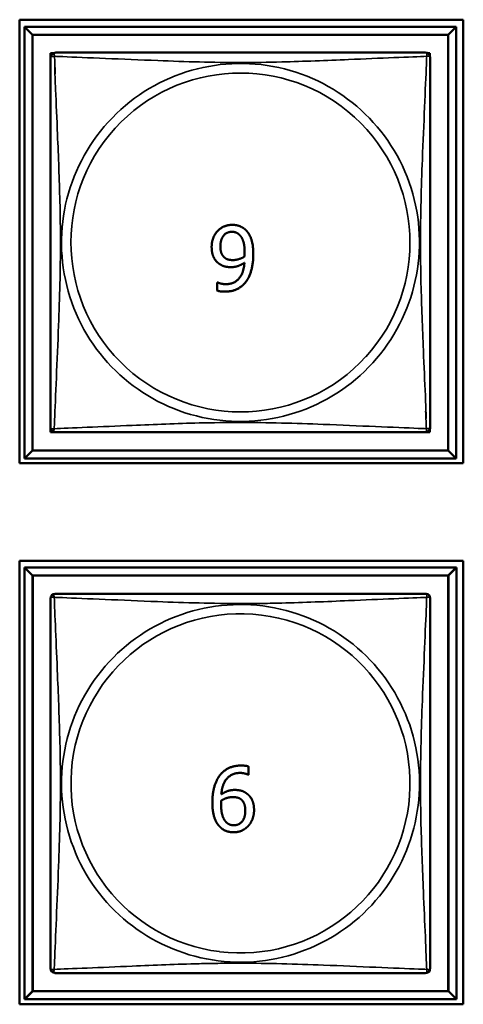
# Model space of a CAD drawing. Header units: inches. Extents: x -32 to 29.2, y -14.4 to 22.6.
# Tile 215 of 256: x -2.336 to -1.784, y -2.86 to -1.634. Entities that reach past the tile are written whole.
import ezdxf

# ---------------------------------------------------------------- set-up
doc = ezdxf.new("R2010")
doc.units = ezdxf.units.IN
doc.header["$MEASUREMENT"] = 0
doc.layers.add('Visible (ANSI)', color=7, linetype='Continuous', lineweight=50)
doc.layers.add('Visible Narrow (ANSI)', color=7, linetype='Continuous', lineweight=35)

msp = doc.modelspace()

# ---------------------------------------------------------------- linework, layer by layer
at = {"layer": 'Visible (ANSI)'}
for p, q in [((-2.3363, -2.186), (-2.3363, -1.6336)), ((-2.3363, -1.6336), (-1.7838, -1.6336)), ((-2.3302, -1.6426), (-1.7928, -1.6426)), ((-2.3204, -1.6524), (-2.3302, -1.6426)), ((-2.3302, -2.18), (-2.3302, -1.6426)), ((-1.7928, -1.6426), (-1.8027, -1.6524)), ((-1.7928, -1.6426), (-1.7928, -2.18)), ((-1.7838, -1.6336), (-1.7838, -2.186)), ((-2.3204, -1.6524), (-1.8027, -1.6524)), ((-2.3204, -2.1702), (-2.3204, -1.6524)), ((-1.8027, -1.6524), (-1.8027, -2.1702)), ((-2.2978, -1.6809), (-2.2978, -1.6751)), ((-2.2978, -1.6751), (-2.2937, -1.6751)), ((-1.8286, -1.6751), (-1.8253, -1.6751)), ((-1.8253, -1.6751), (-1.8253, -1.6784)), ((-2.0902, -1.9711), (-2.0902, -1.9608)), ((-2.0902, -1.9608), (-2.0897, -1.9608)), ((-2.2978, -2.1475), (-2.2978, -2.1417)), ((-1.8253, -2.1433), (-1.8253, -2.1475)), ((-2.2919, -2.1475), (-2.2978, -2.1475)), ((-1.8253, -2.1475), (-1.8312, -2.1475)), ((-2.3204, -2.1702), (-2.3302, -2.18)), ((-1.8027, -2.1702), (-2.3204, -2.1702)), ((-1.8027, -2.1702), (-1.7928, -2.18)), ((-1.7928, -2.18), (-2.3302, -2.18)), ((-1.7838, -2.186), (-2.3363, -2.186)), ((-2.3363, -2.86), (-2.3363, -2.3076)), ((-2.3363, -2.3076), (-1.7838, -2.3076)), ((-2.3302, -2.3161), (-1.7928, -2.3161)), ((-2.3204, -2.3259), (-2.3302, -2.3161)), ((-2.3302, -2.8535), (-2.3302, -2.3161)), ((-1.7928, -2.3161), (-1.8027, -2.3259)), ((-1.7924, -2.3161), (-1.8023, -2.326)), ((-1.7928, -2.3161), (-1.7924, -2.3161)), ((-1.7928, -2.3161), (-1.7928, -2.3161)), ((-1.7924, -2.3161), (-1.7924, -2.8535)), ((-1.7838, -2.3076), (-1.7838, -2.86)), ((-2.3204, -2.3259), (-1.8027, -2.3259)), ((-2.3204, -2.8437), (-2.3204, -2.3259)), ((-2.32, -2.326), (-1.8023, -2.326)), ((-2.32, -2.8437), (-2.32, -2.326)), ((-1.8027, -2.3259), (-1.8027, -2.8437)), ((-1.8023, -2.326), (-1.8023, -2.8437)), ((-2.0513, -2.574), (-2.0518, -2.574)), ((-2.0513, -2.5637), (-2.0513, -2.574)), ((-2.3204, -2.8437), (-2.3302, -2.8535)), ((-2.32, -2.8437), (-2.3298, -2.8535)), ((-1.8027, -2.8437), (-2.3204, -2.8437)), ((-1.8023, -2.8437), (-2.32, -2.8437)), ((-1.8023, -2.8437), (-1.7924, -2.8535)), ((-2.3298, -2.8535), (-2.3302, -2.8535)), ((-1.7924, -2.8535), (-2.3298, -2.8535)), ((-2.3298, -2.8535), (-2.3298, -2.8535)), ((-1.7838, -2.86), (-2.3363, -2.86))]:
    msp.add_line(p, q, dxfattribs=at)
for centre, start, end in [((-2.2919, -1.681), 134.7249, 180), ((-2.2914, -1.6805), 90, 140.6176), ((-1.8308, -1.6805), 0, 90), ((-2.2919, -2.1416), 180, 270), ((-1.8312, -2.1416), 270, 320.6176), ((-1.8308, -2.1412), 314.7249, 360), ((-2.2919, -2.3545), 90, 180), ((-1.8312, -2.3545), 80.8649, 90), ((-1.8308, -2.3545), 0, 84.8629), ((-2.2919, -2.8151), 180, 264.8629), ((-1.8308, -2.8152), 270, 360), ((-2.2914, -2.8152), 260.8649, 270)]:
    msp.add_arc(centre, 0.00591, start, end, dxfattribs=at)
for points in [[(-1.8308, -1.6746), (-1.8314, -1.6746), (-1.8341, -1.6746), (-1.8385, -1.6746), (-1.8466, -1.6746), (-1.8605, -1.6746), (-1.8767, -1.6746), (-1.8928, -1.6746), (-1.911, -1.6746), (-1.9296, -1.6746), (-1.956, -1.6746), (-1.9833, -1.6746), (-2.0104, -1.6746), (-2.0273, -1.6746), (-2.0442, -1.6746), (-2.0611, -1.6746), (-2.095, -1.6746), (-2.1288, -1.6746), (-2.1625, -1.6746), (-2.2045, -1.6746), (-2.2485, -1.6746), (-2.274, -1.6746), (-2.2841, -1.6746), (-2.2905, -1.6746), (-2.2914, -1.6746)], [(-2.2978, -1.681), (-2.2978, -1.6816), (-2.2978, -1.6843), (-2.2978, -1.6887), (-2.2978, -1.6968), (-2.2978, -1.7107), (-2.2978, -1.7269), (-2.2978, -1.743), (-2.2978, -1.7612), (-2.2978, -1.7798), (-2.2978, -1.8062), (-2.2978, -1.8335), (-2.2978, -1.8605), (-2.2978, -1.8774), (-2.2978, -1.8944), (-2.2978, -1.9113), (-2.2978, -1.9451), (-2.2978, -1.979), (-2.2978, -2.0127), (-2.2978, -2.0547), (-2.2978, -2.0986), (-2.2978, -2.1242), (-2.2978, -2.1343), (-2.2978, -2.1407), (-2.2978, -2.1416)], [(-1.8249, -2.1412), (-1.8249, -2.1406), (-1.8249, -2.1379), (-1.8249, -2.1335), (-1.8249, -2.1253), (-1.8249, -2.1114), (-1.8249, -2.0953), (-1.8249, -2.0791), (-1.8249, -2.0609), (-1.8249, -2.0423), (-1.8249, -2.016), (-1.8249, -1.9887), (-1.8249, -1.9616), (-1.8249, -1.9447), (-1.8249, -1.9278), (-1.8249, -1.9108), (-1.8249, -1.877), (-1.8249, -1.8431), (-1.8249, -1.8094), (-1.8249, -1.7674), (-1.8249, -1.7235), (-1.8249, -1.6979), (-1.8249, -1.6879), (-1.8249, -1.6815), (-1.8249, -1.6805)], [(-2.2919, -2.1475), (-2.2913, -2.1475), (-2.2885, -2.1475), (-2.2841, -2.1475), (-2.276, -2.1475), (-2.2621, -2.1475), (-2.246, -2.1475), (-2.2298, -2.1475), (-2.2116, -2.1475), (-2.193, -2.1475), (-2.1667, -2.1475), (-2.1394, -2.1475), (-2.1123, -2.1475), (-2.0954, -2.1475), (-2.0785, -2.1475), (-2.0615, -2.1475), (-2.0277, -2.1475), (-1.9938, -2.1475), (-1.9601, -2.1475), (-1.9181, -2.1475), (-1.8742, -2.1475), (-1.8486, -2.1475), (-1.8386, -2.1475), (-1.8322, -2.1475), (-1.8312, -2.1475)], [(-2.2978, -2.3545), (-2.2978, -2.3551), (-2.2978, -2.3578), (-2.2978, -2.3622), (-2.2978, -2.3703), (-2.2978, -2.3842), (-2.2978, -2.4004), (-2.2978, -2.4165), (-2.2978, -2.4347), (-2.2978, -2.4533), (-2.2978, -2.4797), (-2.2978, -2.507), (-2.2978, -2.534), (-2.2978, -2.5509), (-2.2978, -2.5679), (-2.2978, -2.5848), (-2.2978, -2.6186), (-2.2978, -2.6525), (-2.2978, -2.6862), (-2.2978, -2.7282), (-2.2978, -2.7721), (-2.2978, -2.7977), (-2.2978, -2.8078), (-2.2978, -2.8142), (-2.2978, -2.8151)], [(-1.8312, -2.3486), (-1.8318, -2.3486), (-1.8345, -2.3486), (-1.8389, -2.3486), (-1.847, -2.3486), (-1.861, -2.3486), (-1.8771, -2.3486), (-1.8932, -2.3486), (-1.9114, -2.3486), (-1.9301, -2.3486), (-1.9564, -2.3486), (-1.9837, -2.3486), (-2.0108, -2.3486), (-2.0277, -2.3486), (-2.0446, -2.3486), (-2.0615, -2.3486), (-2.0954, -2.3486), (-2.1292, -2.3486), (-2.1629, -2.3486), (-2.2049, -2.3486), (-2.2489, -2.3486), (-2.2744, -2.3486), (-2.2845, -2.3486), (-2.2909, -2.3486), (-2.2919, -2.3486)], [(-1.8249, -2.8152), (-1.8249, -2.8146), (-1.8249, -2.8119), (-1.8249, -2.8075), (-1.8249, -2.7993), (-1.8249, -2.7854), (-1.8249, -2.7693), (-1.8249, -2.7531), (-1.8249, -2.7349), (-1.8249, -2.7163), (-1.8249, -2.69), (-1.8249, -2.6627), (-1.8249, -2.6356), (-1.8249, -2.6187), (-1.8249, -2.6018), (-1.8249, -2.5848), (-1.8249, -2.551), (-1.8249, -2.5171), (-1.8249, -2.4834), (-1.8249, -2.4414), (-1.8249, -2.3975), (-1.8249, -2.3719), (-1.8249, -2.3619), (-1.8249, -2.3555), (-1.8249, -2.3545)], [(-2.2914, -2.8211), (-2.2909, -2.8211), (-2.2881, -2.8211), (-2.2837, -2.8211), (-2.2756, -2.8211), (-2.2617, -2.8211), (-2.2456, -2.8211), (-2.2294, -2.8211), (-2.2112, -2.8211), (-2.1926, -2.8211), (-2.1662, -2.8211), (-2.139, -2.8211), (-2.1119, -2.8211), (-2.095, -2.8211), (-2.078, -2.8211), (-2.0611, -2.8211), (-2.0273, -2.8211), (-1.9934, -2.8211), (-1.9597, -2.8211), (-1.9177, -2.8211), (-1.8738, -2.8211), (-1.8482, -2.8211), (-1.8382, -2.8211), (-1.8318, -2.8211), (-1.8308, -2.8211)]]:
    msp.add_open_spline(points, degree=3, knots=[0.325731, 0.325731, 0.325731, 0.325731, 0.404774, 0.404774, 0.404774, 0.550532, 0.550532, 0.550532, 0.69629, 0.69629, 0.69629, 0.902598, 0.902598, 0.902598, 1.03154, 1.03154, 1.03154, 1.289425, 1.289425, 1.289425, 1.610774, 1.610774, 1.610774, 1.73735, 1.73735, 1.73735, 1.73735], dxfattribs=at)
for points in [[(-2.0972, -1.9167), (-2.0972, -1.9105), (-2.0932, -1.9003), (-2.0897, -1.8966)], [(-2.0897, -1.8966), (-2.0863, -1.893), (-2.0767, -1.8891), (-2.0718, -1.8891)], [(-2.0863, -1.9162), (-2.0863, -1.9073), (-2.0784, -1.8978), (-2.0718, -1.8978)], [(-2.0718, -1.8891), (-2.0662, -1.8891), (-2.0573, -1.8928), (-2.054, -1.8963)], [(-2.0718, -1.8978), (-2.069, -1.8978), (-2.0641, -1.8998), (-2.0618, -1.9024)], [(-2.054, -1.8963), (-2.0498, -1.9007), (-2.0453, -1.9149), (-2.0453, -1.9259)], [(-2.0618, -1.9024), (-2.0591, -1.9052), (-2.0561, -1.9154), (-2.0561, -1.9235)], [(-2.0885, -1.9371), (-2.0928, -1.9338), (-2.0972, -1.9238), (-2.0972, -1.9167)], [(-2.0808, -1.9302), (-2.0837, -1.9278), (-2.0863, -1.9213), (-2.0863, -1.9162)], [(-2.0561, -1.9235), (-2.0561, -1.9251), (-2.0563, -1.9278), (-2.0563, -1.9286)], [(-2.0731, -1.9418), (-2.0775, -1.9418), (-2.0848, -1.9399), (-2.0885, -1.9371)], [(-2.0707, -1.933), (-2.0736, -1.933), (-2.0788, -1.9319), (-2.0808, -1.9302)], [(-2.0797, -1.963), (-2.0692, -1.963), (-2.0572, -1.9491), (-2.0564, -1.9363)], [(-2.0564, -1.9363), (-2.0607, -1.9392), (-2.0685, -1.9418), (-2.0731, -1.9418)], [(-2.0563, -1.9286), (-2.0593, -1.9306), (-2.0672, -1.933), (-2.0707, -1.933)], [(-2.0453, -1.9259), (-2.0453, -1.9358), (-2.0498, -1.9536), (-2.0541, -1.9595)], [(-2.0897, -1.9608), (-2.0884, -1.9616), (-2.0826, -1.963), (-2.0797, -1.963)], [(-2.0541, -1.9595), (-2.0587, -1.9657), (-2.0717, -1.9723), (-2.0812, -1.9723)], [(-2.0812, -1.9723), (-2.0833, -1.9723), (-2.0882, -1.9718), (-2.0902, -1.9711)], [(-2.0875, -2.5755), (-2.0832, -2.5694), (-2.0694, -2.5626), (-2.0604, -2.5626)], [(-2.0604, -2.5626), (-2.0578, -2.5626), (-2.0531, -2.5631), (-2.0513, -2.5637)], [(-2.0963, -2.6089), (-2.0963, -2.5985), (-2.092, -2.5817), (-2.0875, -2.5755)], [(-2.0618, -2.5718), (-2.0718, -2.5718), (-2.0841, -2.5853), (-2.0852, -2.5985)], [(-2.0518, -2.574), (-2.0533, -2.5732), (-2.0587, -2.5718), (-2.0618, -2.5718)], [(-2.0852, -2.5985), (-2.0814, -2.5959), (-2.0734, -2.593), (-2.0686, -2.593)], [(-2.0686, -2.593), (-2.0639, -2.593), (-2.0569, -2.5949), (-2.0531, -2.5977)], [(-2.0531, -2.5977), (-2.0487, -2.601), (-2.0444, -2.6113), (-2.0444, -2.6181)], [(-2.0874, -2.6385), (-2.0916, -2.6341), (-2.0963, -2.6196), (-2.0963, -2.6089)], [(-2.0854, -2.6113), (-2.0854, -2.6096), (-2.0853, -2.6074), (-2.0852, -2.6063)], [(-2.0797, -2.6325), (-2.0822, -2.6298), (-2.0854, -2.6196), (-2.0854, -2.6113)], [(-2.0852, -2.6063), (-2.0818, -2.6041), (-2.0747, -2.6019), (-2.071, -2.6019)], [(-2.071, -2.6019), (-2.0682, -2.6019), (-2.0629, -2.603), (-2.0607, -2.6046)], [(-2.0607, -2.6046), (-2.0579, -2.607), (-2.0553, -2.6137), (-2.0553, -2.6186)], [(-2.0553, -2.6186), (-2.0553, -2.6278), (-2.0633, -2.637), (-2.0697, -2.637)], [(-2.0444, -2.6181), (-2.0444, -2.6243), (-2.0485, -2.6347), (-2.0519, -2.6382)], [(-2.0697, -2.637), (-2.0725, -2.637), (-2.0775, -2.635), (-2.0797, -2.6325)], [(-2.0698, -2.6457), (-2.0752, -2.6457), (-2.0841, -2.6421), (-2.0874, -2.6385)], [(-2.0519, -2.6382), (-2.0555, -2.6419), (-2.0644, -2.6457), (-2.0698, -2.6457)]]:
    msp.add_open_spline(points, degree=2, dxfattribs=at)
at = {"layer": 'Visible Narrow (ANSI)'}
for centre, radius, start, end in [((-2.0611, -1.9108), 0.2227, 317.5932, 137.7493), ((-2.0615, -1.9113), 0.2113, 317.7536, 137.589), ((-2.0615, -1.9113), 0.2227, 137.5932, 317.7493), ((-2.0611, -1.9108), 0.2113, 137.7536, 317.589), ((-2.0615, -2.5848), 0.2227, 82.8109, 262.9169), ((-2.0611, -2.5848), 0.2227, 262.8109, 82.9169), ((-2.0611, -2.5848), 0.2113, 82.9197, 262.808), ((-2.0615, -2.5848), 0.2113, 262.9197, 82.808)]:
    msp.add_arc(centre, radius, start, end, dxfattribs=at)
for points, knots in [([(-2.2978, -1.681), (-2.2978, -1.6809), (-2.2978, -1.6808), (-2.2977, -1.6805), (-2.2977, -1.6803), (-2.2975, -1.68), (-2.2974, -1.6799), (-2.2973, -1.6798), (-2.2972, -1.6797), (-2.297, -1.6795), (-2.2968, -1.6795), (-2.2962, -1.6793), (-2.2958, -1.6792), (-2.2947, -1.6793), (-2.2941, -1.6794), (-2.2935, -1.6795)], [-0.0844808, -0.0844808, -0.0844808, -0.0844808, -0.06943799, -0.06943799, -0.05587828, -0.05587828, -0.04740346, -0.04740346, -0.04210669, -0.04210669, -0.03151317, -0.03151317, -0.01456352, -0.01456352, -0.00154101, -0.00154101, -0.00154101, -0.00154101]), ([(-2.2928, -1.6792), (-2.293, -1.6784), (-2.2931, -1.6778), (-2.2932, -1.6766), (-2.2932, -1.6761), (-2.293, -1.6756), (-2.2929, -1.6754), (-2.2927, -1.6752), (-2.2927, -1.6751), (-2.2925, -1.6749), (-2.2924, -1.6749), (-2.2921, -1.6747), (-2.292, -1.6747), (-2.2917, -1.6746), (-2.2915, -1.6746), (-2.2914, -1.6746)], [-0.00026741, -0.00026741, -0.00026741, -0.00026741, 0.01456352, 0.01456352, 0.03151317, 0.03151317, 0.04210669, 0.04210669, 0.04740346, 0.04740346, 0.05587828, 0.05587828, 0.06943799, 0.06943799, 0.0844808, 0.0844808, 0.0844808, 0.0844808]), ([(-2.2928, -1.6792), (-2.29, -1.6793), (-2.2865, -1.6794), (-2.2825, -1.6796), (-2.2549, -1.6807), (-2.2078, -1.6828), (-2.1643, -1.6845), (-2.1294, -1.6859), (-2.0952, -1.6869), (-2.0611, -1.6869), (-2.0441, -1.6869), (-2.027, -1.6866), (-2.0099, -1.6862), (-1.9824, -1.6855), (-1.9542, -1.6844), (-1.9266, -1.6832), (-1.907, -1.6824), (-1.8877, -1.6815), (-1.8704, -1.6808), (-1.8532, -1.6801), (-1.8383, -1.6795), (-1.8294, -1.6792)], [-1.657319, -1.657319, -1.657319, -1.657319, -1.610774, -1.610774, -1.610774, -1.289425, -1.289425, -1.289425, -1.03154, -1.03154, -1.03154, -0.902598, -0.902598, -0.902598, -0.69629, -0.69629, -0.69629, -0.550532, -0.550532, -0.550532, -0.405761, -0.405761, -0.405761, -0.405761]), ([(-1.8294, -1.6792), (-1.8296, -1.682), (-1.8297, -1.6855), (-1.8298, -1.6895), (-1.8309, -1.7171), (-1.8331, -1.7641), (-1.8348, -1.8077), (-1.8361, -1.8426), (-1.8371, -1.8768), (-1.8371, -1.9108), (-1.8371, -1.9279), (-1.8369, -1.9449), (-1.8365, -1.9621), (-1.8358, -1.9896), (-1.8347, -2.0177), (-1.8335, -2.0454), (-1.8327, -2.0649), (-1.8318, -2.0843), (-1.8311, -2.1016), (-1.8306, -2.1123), (-1.8302, -2.1222), (-1.8299, -2.1302)], [-1.657319, -1.657319, -1.657319, -1.657319, -1.610774, -1.610774, -1.610774, -1.289425, -1.289425, -1.289425, -1.03154, -1.03154, -1.03154, -0.902598, -0.902598, -0.902598, -0.69629, -0.69629, -0.69629, -0.550532, -0.550532, -0.550532, -0.459988, -0.459988, -0.459988, -0.459988]), ([(-1.8308, -1.6746), (-1.8307, -1.6746), (-1.8306, -1.6746), (-1.8303, -1.6747), (-1.8301, -1.6747), (-1.8299, -1.6749), (-1.8298, -1.6749), (-1.8296, -1.6751), (-1.8295, -1.6752), (-1.8294, -1.6754), (-1.8293, -1.6756), (-1.8291, -1.6761), (-1.829, -1.6766), (-1.8291, -1.6778), (-1.8292, -1.6784), (-1.8294, -1.6792)], [-0.0844808, -0.0844808, -0.0844808, -0.0844808, -0.06943799, -0.06943799, -0.05587828, -0.05587828, -0.04740346, -0.04740346, -0.04210669, -0.04210669, -0.03151317, -0.03151317, -0.01456352, -0.01456352, 0.00026741, 0.00026741, 0.00026741, 0.00026741]), ([(-1.8294, -1.6792), (-1.8287, -1.679), (-1.828, -1.6788), (-1.8269, -1.6788), (-1.8264, -1.6788), (-1.8258, -1.679), (-1.8257, -1.6791), (-1.8254, -1.6793), (-1.8254, -1.6793), (-1.8252, -1.6795), (-1.8252, -1.6796), (-1.825, -1.6798), (-1.825, -1.68), (-1.8249, -1.6803), (-1.8249, -1.6804), (-1.8249, -1.6805)], [-0.00026741, -0.00026741, -0.00026741, -0.00026741, 0.01456352, 0.01456352, 0.03151317, 0.03151317, 0.04210669, 0.04210669, 0.04740346, 0.04740346, 0.05587828, 0.05587828, 0.06943799, 0.06943799, 0.0844808, 0.0844808, 0.0844808, 0.0844808]), ([(-2.2932, -2.143), (-2.2931, -2.1401), (-2.293, -2.1366), (-2.2928, -2.1326), (-2.2917, -2.105), (-2.2896, -2.058), (-2.2879, -2.0145), (-2.2865, -1.9796), (-2.2855, -1.9454), (-2.2855, -1.9113), (-2.2855, -1.8943), (-2.2858, -1.8772), (-2.2862, -1.86), (-2.2869, -1.8325), (-2.288, -1.8044), (-2.2892, -1.7767), (-2.29, -1.7572), (-2.2908, -1.7378), (-2.2916, -1.7206), (-2.292, -1.7098), (-2.2924, -1.6999), (-2.2927, -1.6919)], [-1.657319, -1.657319, -1.657319, -1.657319, -1.610774, -1.610774, -1.610774, -1.289425, -1.289425, -1.289425, -1.03154, -1.03154, -1.03154, -0.902598, -0.902598, -0.902598, -0.69629, -0.69629, -0.69629, -0.550532, -0.550532, -0.550532, -0.459988, -0.459988, -0.459988, -0.459988]), ([(-2.2932, -2.143), (-2.294, -2.1432), (-2.2946, -2.1433), (-2.2958, -2.1434), (-2.2962, -2.1433), (-2.2968, -2.1431), (-2.297, -2.143), (-2.2972, -2.1429), (-2.2973, -2.1428), (-2.2974, -2.1427), (-2.2975, -2.1426), (-2.2977, -2.1423), (-2.2977, -2.1421), (-2.2978, -2.1418), (-2.2978, -2.1417), (-2.2978, -2.1416)], [-0.00026741, -0.00026741, -0.00026741, -0.00026741, 0.01456352, 0.01456352, 0.03151317, 0.03151317, 0.04210669, 0.04210669, 0.04740346, 0.04740346, 0.05587828, 0.05587828, 0.06943799, 0.06943799, 0.0844808, 0.0844808, 0.0844808, 0.0844808]), ([(-2.2919, -2.1475), (-2.2919, -2.1475), (-2.2921, -2.1475), (-2.2924, -2.1475), (-2.2925, -2.1474), (-2.2928, -2.1473), (-2.2929, -2.1472), (-2.2931, -2.147), (-2.2931, -2.147), (-2.2933, -2.1468), (-2.2934, -2.1466), (-2.2936, -2.146), (-2.2936, -2.1455), (-2.2935, -2.1444), (-2.2934, -2.1437), (-2.2932, -2.143)], [-0.0844808, -0.0844808, -0.0844808, -0.0844808, -0.06943799, -0.06943799, -0.05587828, -0.05587828, -0.04740346, -0.04740346, -0.04210669, -0.04210669, -0.03151317, -0.03151317, -0.01456352, -0.01456352, 0.00026741, 0.00026741, 0.00026741, 0.00026741]), ([(-1.8299, -2.143), (-1.8327, -2.1429), (-1.8362, -2.1427), (-1.8402, -2.1426), (-1.8678, -2.1415), (-1.9148, -2.1394), (-1.9583, -2.1376), (-1.9933, -2.1363), (-2.0275, -2.1353), (-2.0615, -2.1353), (-2.0786, -2.1353), (-2.0956, -2.1355), (-2.1128, -2.1359), (-2.1403, -2.1366), (-2.1684, -2.1378), (-2.1961, -2.1389), (-2.2156, -2.1398), (-2.235, -2.1406), (-2.2523, -2.1413), (-2.2694, -2.142), (-2.2844, -2.1426), (-2.2932, -2.143)], [-1.657319, -1.657319, -1.657319, -1.657319, -1.610774, -1.610774, -1.610774, -1.289425, -1.289425, -1.289425, -1.03154, -1.03154, -1.03154, -0.902598, -0.902598, -0.902598, -0.69629, -0.69629, -0.69629, -0.550532, -0.550532, -0.550532, -0.405761, -0.405761, -0.405761, -0.405761]), ([(-1.8299, -2.143), (-1.8296, -2.1437), (-1.8295, -2.1444), (-1.8295, -2.1455), (-1.8295, -2.146), (-1.8297, -2.1466), (-1.8298, -2.1468), (-1.8299, -2.147), (-1.83, -2.147), (-1.8302, -2.1472), (-1.8303, -2.1473), (-1.8305, -2.1474), (-1.8307, -2.1475), (-1.831, -2.1475), (-1.8311, -2.1475), (-1.8312, -2.1475)], [-0.00026741, -0.00026741, -0.00026741, -0.00026741, 0.01456352, 0.01456352, 0.03151317, 0.03151317, 0.04210669, 0.04210669, 0.04740346, 0.04740346, 0.05587828, 0.05587828, 0.06943799, 0.06943799, 0.0844808, 0.0844808, 0.0844808, 0.0844808]), ([(-1.8249, -2.1412), (-1.8249, -2.1412), (-1.8249, -2.1414), (-1.825, -2.1417), (-1.825, -2.1419), (-1.8252, -2.1421), (-1.8252, -2.1422), (-1.8254, -2.1424), (-1.8254, -2.1424), (-1.8257, -2.1426), (-1.8258, -2.1427), (-1.8264, -2.1429), (-1.8269, -2.1429), (-1.828, -2.1428), (-1.8285, -2.1428), (-1.8292, -2.1426)], [-0.0844808, -0.0844808, -0.0844808, -0.0844808, -0.06943799, -0.06943799, -0.05587828, -0.05587828, -0.04740346, -0.04740346, -0.04210669, -0.04210669, -0.03151317, -0.03151317, -0.01456352, -0.01456352, -0.00154101, -0.00154101, -0.00154101, -0.00154101]), ([(-2.2978, -2.3545), (-2.2978, -2.3544), (-2.2978, -2.3543), (-2.2977, -2.354), (-2.2977, -2.3538), (-2.2975, -2.3535), (-2.2974, -2.3534), (-2.2973, -2.3533), (-2.2972, -2.3532), (-2.297, -2.353), (-2.2968, -2.353), (-2.2962, -2.3528), (-2.2958, -2.3527), (-2.2946, -2.3528), (-2.294, -2.3529), (-2.2932, -2.3531)], [-0.0844808, -0.0844808, -0.0844808, -0.0844808, -0.06943799, -0.06943799, -0.05587828, -0.05587828, -0.04740346, -0.04740346, -0.04210669, -0.04210669, -0.03151317, -0.03151317, -0.01456352, -0.01456352, 0.00026741, 0.00026741, 0.00026741, 0.00026741]), ([(-2.2932, -2.3531), (-2.2934, -2.3523), (-2.2935, -2.3517), (-2.2936, -2.3506), (-2.2936, -2.3501), (-2.2934, -2.3495), (-2.2933, -2.3493), (-2.2931, -2.3491), (-2.2931, -2.349), (-2.2929, -2.3489), (-2.2928, -2.3488), (-2.2925, -2.3487), (-2.2924, -2.3486), (-2.2921, -2.3486), (-2.2919, -2.3486), (-2.2919, -2.3486)], [-0.00026741, -0.00026741, -0.00026741, -0.00026741, 0.01456352, 0.01456352, 0.03151317, 0.03151317, 0.04210669, 0.04210669, 0.04740346, 0.04740346, 0.05587828, 0.05587828, 0.06943799, 0.06943799, 0.0844808, 0.0844808, 0.0844808, 0.0844808]), ([(-2.2932, -2.8165), (-2.2931, -2.8136), (-2.293, -2.8101), (-2.2928, -2.8061), (-2.2917, -2.7785), (-2.2896, -2.7315), (-2.2879, -2.688), (-2.2865, -2.6531), (-2.2855, -2.6189), (-2.2855, -2.5848), (-2.2855, -2.5678), (-2.2858, -2.5507), (-2.2862, -2.5335), (-2.2869, -2.506), (-2.288, -2.4779), (-2.2892, -2.4502), (-2.29, -2.4307), (-2.2908, -2.4113), (-2.2916, -2.3941), (-2.2923, -2.3769), (-2.2929, -2.3619), (-2.2932, -2.3531)], [-1.657319, -1.657319, -1.657319, -1.657319, -1.610774, -1.610774, -1.610774, -1.289425, -1.289425, -1.289425, -1.03154, -1.03154, -1.03154, -0.902598, -0.902598, -0.902598, -0.69629, -0.69629, -0.69629, -0.550532, -0.550532, -0.550532, -0.405761, -0.405761, -0.405761, -0.405761]), ([(-2.2932, -2.3531), (-2.2904, -2.3532), (-2.2869, -2.3534), (-2.2829, -2.3535), (-2.2553, -2.3546), (-2.2082, -2.3567), (-2.1647, -2.3584), (-2.1298, -2.3598), (-2.0956, -2.3608), (-2.0615, -2.3608), (-2.052, -2.3608), (-2.0424, -2.3607), (-2.0328, -2.3606)], [-1.6573193, -1.6573193, -1.6573193, -1.6573193, -1.6107738, -1.6107738, -1.6107738, -1.2894252, -1.2894252, -1.2894252, -1.0315402, -1.0315402, -1.0315402, -0.9591206, -0.9591206, -0.9591206, -0.9591206]), ([(-2.0333, -2.3607), (-2.0255, -2.3605), (-2.0177, -2.3604), (-2.0099, -2.3602), (-1.9824, -2.3595), (-1.9542, -2.3584), (-1.9266, -2.3572), (-1.907, -2.3564), (-1.8877, -2.3555), (-1.8704, -2.3548), (-1.8532, -2.3541), (-1.8383, -2.3535), (-1.8294, -2.3532)], [-0.9613262, -0.9613262, -0.9613262, -0.9613262, -0.9025977, -0.9025977, -0.9025977, -0.6962896, -0.6962896, -0.6962896, -0.5505317, -0.5505317, -0.5505317, -0.4057611, -0.4057611, -0.4057611, -0.4057611]), ([(-1.8294, -2.3532), (-1.8296, -2.356), (-1.8297, -2.3595), (-1.8298, -2.3635), (-1.8309, -2.3911), (-1.8331, -2.4381), (-1.8348, -2.4817), (-1.8361, -2.5166), (-1.8371, -2.5508), (-1.8371, -2.5848), (-1.8371, -2.6019), (-1.8369, -2.6189), (-1.8365, -2.6361), (-1.8358, -2.6636), (-1.8347, -2.6917), (-1.8335, -2.7194), (-1.8327, -2.7389), (-1.8318, -2.7583), (-1.8311, -2.7756), (-1.8304, -2.7928), (-1.8298, -2.8077), (-1.8294, -2.8165)], [-1.657319, -1.657319, -1.657319, -1.657319, -1.610774, -1.610774, -1.610774, -1.289425, -1.289425, -1.289425, -1.03154, -1.03154, -1.03154, -0.902598, -0.902598, -0.902598, -0.69629, -0.69629, -0.69629, -0.550532, -0.550532, -0.550532, -0.405761, -0.405761, -0.405761, -0.405761]), ([(-1.8312, -2.3486), (-1.8311, -2.3486), (-1.831, -2.3486), (-1.8307, -2.3486), (-1.8306, -2.3487), (-1.8305, -2.3487)], [-0.0844808, -0.0844808, -0.0844808, -0.0844808, -0.06943799, -0.06943799, -0.05905551, -0.05905551, -0.05905551, -0.05905551]), ([(-1.8303, -2.3487), (-1.8302, -2.3487), (-1.8301, -2.3488), (-1.8299, -2.3489), (-1.8298, -2.3489), (-1.8296, -2.3491), (-1.8295, -2.3492), (-1.8294, -2.3494), (-1.8293, -2.3496), (-1.8291, -2.3501), (-1.829, -2.3506), (-1.8291, -2.3518), (-1.8292, -2.3524), (-1.8294, -2.3532)], [-0.06593153, -0.06593153, -0.06593153, -0.06593153, -0.05587828, -0.05587828, -0.04740346, -0.04740346, -0.04210669, -0.04210669, -0.03151317, -0.03151317, -0.01456352, -0.01456352, 0.00026741, 0.00026741, 0.00026741, 0.00026741]), ([(-1.8294, -2.3532), (-1.8287, -2.353), (-1.828, -2.3528), (-1.8269, -2.3528), (-1.8264, -2.3528), (-1.8258, -2.353), (-1.8257, -2.3531), (-1.8254, -2.3533), (-1.8254, -2.3533), (-1.8252, -2.3535), (-1.8252, -2.3536), (-1.825, -2.3538), (-1.825, -2.354), (-1.8249, -2.3543), (-1.8249, -2.3544), (-1.8249, -2.3545)], [-0.00026741, -0.00026741, -0.00026741, -0.00026741, 0.01456352, 0.01456352, 0.03151317, 0.03151317, 0.04210669, 0.04210669, 0.04740346, 0.04740346, 0.05587828, 0.05587828, 0.06943799, 0.06943799, 0.0844808, 0.0844808, 0.0844808, 0.0844808]), ([(-2.2932, -2.8165), (-2.294, -2.8167), (-2.2946, -2.8168), (-2.2958, -2.8169), (-2.2962, -2.8168), (-2.2968, -2.8166), (-2.297, -2.8165), (-2.2972, -2.8164), (-2.2973, -2.8163), (-2.2974, -2.8162), (-2.2975, -2.8161), (-2.2977, -2.8158), (-2.2977, -2.8156), (-2.2978, -2.8153), (-2.2978, -2.8152), (-2.2978, -2.8151)], [-0.00026741, -0.00026741, -0.00026741, -0.00026741, 0.01456352, 0.01456352, 0.03151317, 0.03151317, 0.04210669, 0.04210669, 0.04740346, 0.04740346, 0.05587828, 0.05587828, 0.06943799, 0.06943799, 0.0844808, 0.0844808, 0.0844808, 0.0844808]), ([(-2.2923, -2.821), (-2.2925, -2.8209), (-2.2926, -2.8209), (-2.2928, -2.8208), (-2.2929, -2.8207), (-2.2931, -2.8205), (-2.2931, -2.8205), (-2.2933, -2.8203), (-2.2934, -2.8201), (-2.2936, -2.8195), (-2.2936, -2.819), (-2.2935, -2.8179), (-2.2934, -2.8172), (-2.2932, -2.8165)], [-0.06593153, -0.06593153, -0.06593153, -0.06593153, -0.05587828, -0.05587828, -0.04740346, -0.04740346, -0.04210669, -0.04210669, -0.03151317, -0.03151317, -0.01456352, -0.01456352, 0.00026741, 0.00026741, 0.00026741, 0.00026741]), ([(-2.0894, -2.809), (-2.0972, -2.8091), (-2.105, -2.8092), (-2.1128, -2.8094), (-2.1403, -2.8101), (-2.1684, -2.8113), (-2.1961, -2.8124), (-2.2156, -2.8133), (-2.235, -2.8141), (-2.2523, -2.8148), (-2.2694, -2.8155), (-2.2844, -2.8161), (-2.2932, -2.8165)], [-0.9613262, -0.9613262, -0.9613262, -0.9613262, -0.9025977, -0.9025977, -0.9025977, -0.6962896, -0.6962896, -0.6962896, -0.5505317, -0.5505317, -0.5505317, -0.4057611, -0.4057611, -0.4057611, -0.4057611]), ([(-1.8294, -2.8165), (-1.8323, -2.8164), (-1.8358, -2.8163), (-1.8398, -2.8161), (-1.8674, -2.815), (-1.9144, -2.8129), (-1.9579, -2.8112), (-1.9929, -2.8098), (-2.027, -2.8088), (-2.0611, -2.8088), (-2.0707, -2.8088), (-2.0803, -2.8089), (-2.0899, -2.809)], [-1.6573193, -1.6573193, -1.6573193, -1.6573193, -1.6107738, -1.6107738, -1.6107738, -1.2894252, -1.2894252, -1.2894252, -1.0315402, -1.0315402, -1.0315402, -0.9591206, -0.9591206, -0.9591206, -0.9591206]), ([(-1.8294, -2.8165), (-1.8292, -2.8173), (-1.8291, -2.8179), (-1.829, -2.8191), (-1.8291, -2.8195), (-1.8293, -2.8201), (-1.8294, -2.8203), (-1.8295, -2.8205), (-1.8296, -2.8206), (-1.8298, -2.8207), (-1.8299, -2.8208), (-1.8301, -2.821), (-1.8303, -2.821), (-1.8306, -2.8211), (-1.8307, -2.8211), (-1.8308, -2.8211)], [-0.00026741, -0.00026741, -0.00026741, -0.00026741, 0.01456352, 0.01456352, 0.03151317, 0.03151317, 0.04210669, 0.04210669, 0.04740346, 0.04740346, 0.05587828, 0.05587828, 0.06943799, 0.06943799, 0.0844808, 0.0844808, 0.0844808, 0.0844808]), ([(-1.8249, -2.8152), (-1.8249, -2.8152), (-1.8249, -2.8154), (-1.825, -2.8157), (-1.825, -2.8159), (-1.8252, -2.8161), (-1.8252, -2.8162), (-1.8254, -2.8164), (-1.8254, -2.8164), (-1.8257, -2.8166), (-1.8258, -2.8167), (-1.8264, -2.8169), (-1.8269, -2.8169), (-1.828, -2.8168), (-1.8287, -2.8167), (-1.8294, -2.8165)], [-0.0844808, -0.0844808, -0.0844808, -0.0844808, -0.06943799, -0.06943799, -0.05587828, -0.05587828, -0.04740346, -0.04740346, -0.04210669, -0.04210669, -0.03151317, -0.03151317, -0.01456352, -0.01456352, 0.00026741, 0.00026741, 0.00026741, 0.00026741]), ([(-2.2914, -2.8211), (-2.2915, -2.8211), (-2.2917, -2.8211), (-2.2919, -2.821), (-2.2921, -2.821), (-2.2922, -2.8209)], [-0.0844808, -0.0844808, -0.0844808, -0.0844808, -0.06943799, -0.06943799, -0.05905551, -0.05905551, -0.05905551, -0.05905551])]:
    msp.add_open_spline(points, degree=3, knots=knots, dxfattribs=at)
for points in [[(-2.2938, -1.6789), (-2.2935, -1.679), (-2.2932, -1.6791), (-2.2928, -1.6792)], [(-2.2919, -1.7009), (-2.2923, -1.692), (-2.2926, -1.6845), (-2.2928, -1.6792)], [(-1.8307, -2.1212), (-1.8304, -2.1301), (-1.8301, -2.1377), (-1.8299, -2.143)], [(-1.8288, -2.1432), (-1.8291, -2.1432), (-1.8295, -2.1431), (-1.8299, -2.143)]]:
    msp.add_open_spline(points, degree=3, dxfattribs=at)

doc.saveas('drawing.dxf')
